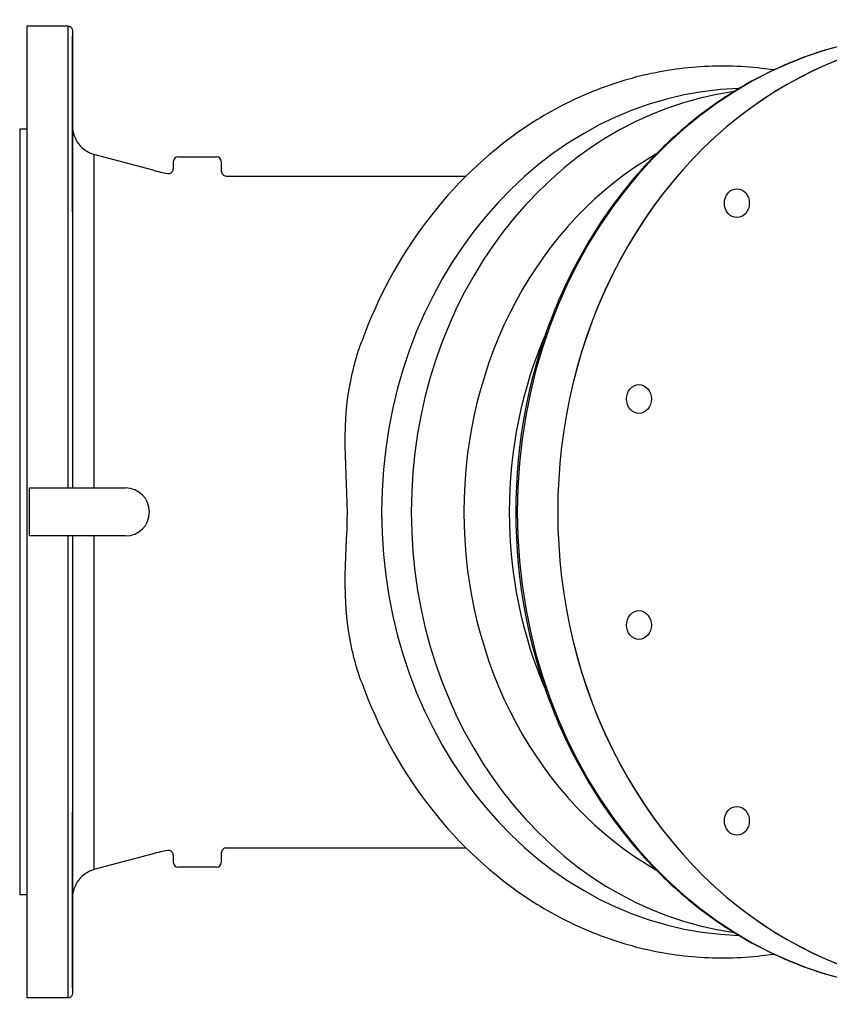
# Model space of a CAD drawing. Header units: millimetres. Extents: x 1993 to 7565, y 908 to 2792.
# Tile 21 of 24: x 1997 to 2334, y 2363 to 2773. Entities that reach past the tile are written whole.
import ezdxf

# ---------------------------------------------------------------- set-up
doc = ezdxf.new("R2010")
doc.units = ezdxf.units.MM
doc.layers.add('DETAIL', color=2, linetype='Continuous')

msp = doc.modelspace()

# ---------------------------------------------------------------- linework, layer by layer
at = {"layer": 'DETAIL'}
for p, q in [((2016.64, 2770.32), (1999.64, 2770.32)), ((1999.64, 2727.32), (1996.64, 2727.32)), ((2052.3, 2710.2), (2027.54, 2716.84)), ((2060.64, 2713.82), (2060.64, 2710.85)), ((2062.64, 2715.82), (2078.64, 2715.82)), ((2080.64, 2713.82), (2080.64, 2709.82)), ((2082.64, 2707.82), (2182.65, 2707.82)), ((2000.72, 2577.82), (2040.72, 2577.82)), ((2000.72, 2557.82), (2000.72, 2577.82)), ((2203.31, 2568.12), (2203.31, 2568.17)), ((2203.31, 2567.52), (2203.31, 2567.47)), ((2040.72, 2557.82), (2000.72, 2557.82)), ((2052.3, 2425.43), (2027.54, 2418.8)), ((2060.64, 2424.79), (2060.64, 2421.82)), ((2080.64, 2425.82), (2080.64, 2421.82)), ((2082.64, 2427.82), (2182.65, 2427.82)), ((2078.64, 2419.82), (2062.64, 2419.82)), ((1999.64, 2408.32), (1996.64, 2408.32)), ((2016.64, 2365.32), (1999.64, 2365.32))]:
    msp.add_line(p, q, dxfattribs=at)
at = {"layer": 'DETAIL', "flags": 128}
for points in [[(2016.64, 2770.32), (2016.9, 2770.31), (2017.16, 2770.26), (2017.4, 2770.18), (2017.63, 2770.07), (2017.85, 2769.93), (2018.05, 2769.76), (2018.22, 2769.57), (2018.37, 2769.36), (2018.48, 2769.13), (2018.57, 2768.88), (2018.62, 2768.63), (2018.64, 2768.5), (2018.64, 2768.38), (2018.64, 2768.36), (2018.64, 2768.35), (2018.64, 2768.35), (2018.64, 2768.35), (2018.64, 2768.34), (2018.64, 2768.32), (2018.64, 2768.28), (2018.64, 2768.21), (2018.64, 2768.13), (2018.64, 2768.02), (2018.64, 2767.9), (2018.64, 2767.75), (2018.64, 2767.58), (2018.64, 2767.39), (2018.64, 2767.18), (2018.64, 2766.95), (2018.64, 2766.69), (2018.64, 2766.42), (2018.64, 2766.12), (2018.64, 2765.81), (2018.64, 2765.47), (2018.64, 2765.11), (2018.64, 2764.74), (2018.64, 2764.34), (2018.64, 2763.92), (2018.64, 2763.48), (2018.64, 2763.02), (2018.64, 2762.53), (2018.64, 2762.03), (2018.64, 2761.51), (2018.64, 2760.96), (2018.64, 2760.4), (2018.64, 2759.81), (2018.64, 2759.21), (2018.64, 2758.58), (2018.64, 2757.94), (2018.64, 2757.27), (2018.64, 2756.59), (2018.64, 2755.88), (2018.64, 2755.16), (2018.64, 2754.41), (2018.64, 2753.65), (2018.64, 2752.87), (2018.64, 2752.07), (2018.64, 2751.24), (2018.64, 2750.4), (2018.64, 2749.54), (2018.64, 2748.66), (2018.64, 2747.76), (2018.64, 2746.84), (2018.64, 2745.9), (2018.64, 2744.95), (2018.64, 2743.97), (2018.64, 2742.98), (2018.64, 2741.96), (2018.64, 2740.93), (2018.64, 2739.88), (2018.64, 2738.81), (2018.64, 2737.73), (2018.64, 2736.63), (2018.64, 2735.51), (2018.64, 2734.37), (2018.64, 2733.21), (2018.64, 2732.04), (2018.64, 2730.85), (2018.64, 2729.65), (2018.64, 2728.42)], [(2018.64, 2768.34), (2018.64, 2768.32), (2018.64, 2768.27), (2018.64, 2768.2), (2018.64, 2768.09), (2018.64, 2767.96), (2018.64, 2767.79), (2018.64, 2767.6), (2018.64, 2767.39), (2018.64, 2767.14), (2018.64, 2766.87), (2018.64, 2766.57), (2018.64, 2766.24), (2018.64, 2765.88), (2018.64, 2765.49), (2018.64, 2765.08), (2018.64, 2764.63), (2018.64, 2764.16), (2018.64, 2763.67), (2018.64, 2763.14), (2018.64, 2762.59), (2018.64, 2762.01), (2018.64, 2761.41), (2018.64, 2760.77), (2018.64, 2760.11), (2018.64, 2759.42), (2018.64, 2758.71), (2018.64, 2757.97), (2018.64, 2757.2), (2018.64, 2756.41), (2018.64, 2755.59), (2018.64, 2754.74), (2018.64, 2753.86), (2018.64, 2752.96), (2018.64, 2752.03), (2018.64, 2751.08), (2018.64, 2750.1), (2018.64, 2749.1), (2018.64, 2748.07), (2018.64, 2747.01), (2018.64, 2745.93), (2018.64, 2744.83), (2018.64, 2743.7), (2018.64, 2742.55), (2018.64, 2741.37), (2018.64, 2740.17), (2018.64, 2738.94), (2018.64, 2737.69), (2018.64, 2736.41), (2018.64, 2735.11), (2018.64, 2733.79), (2018.64, 2732.44), (2018.64, 2731.07), (2018.64, 2729.68), (2018.64, 2728.26), (2018.64, 2726.82), (2018.64, 2725.36), (2018.64, 2723.88), (2018.64, 2722.38), (2018.64, 2720.85), (2018.64, 2719.31), (2018.64, 2717.74), (2018.64, 2716.15), (2018.64, 2714.54), (2018.64, 2712.91), (2018.64, 2711.26), (2018.64, 2709.58), (2018.64, 2707.89), (2018.64, 2706.18), (2018.64, 2704.45), (2018.64, 2702.69), (2018.64, 2700.92), (2018.64, 2699.14), (2018.64, 2697.33), (2018.64, 2695.5), (2018.64, 2693.66), (2018.64, 2691.8), (2018.64, 2689.93), (2018.64, 2688.04), (2018.64, 2686.13), (2018.64, 2684.2), (2018.64, 2682.25), (2018.64, 2680.29), (2018.64, 2678.31), (2018.64, 2676.32), (2018.64, 2674.31), (2018.64, 2672.29), (2018.64, 2670.25), (2018.64, 2668.2), (2018.64, 2666.13), (2018.64, 2664.05), (2018.64, 2661.96), (2018.64, 2659.85), (2018.64, 2657.73), (2018.64, 2655.6), (2018.64, 2653.46), (2018.64, 2651.31), (2018.64, 2649.14), (2018.64, 2646.96), (2018.64, 2644.77), (2018.64, 2642.57), (2018.64, 2640.35), (2018.64, 2638.13), (2018.64, 2635.9), (2018.64, 2633.65), (2018.64, 2631.4), (2018.64, 2629.14), (2018.64, 2626.87), (2018.64, 2624.59), (2018.64, 2622.31), (2018.64, 2620.02), (2018.64, 2617.72), (2018.64, 2615.42), (2018.64, 2613.11), (2018.64, 2610.79), (2018.64, 2608.46), (2018.64, 2606.13), (2018.64, 2603.79), (2018.64, 2601.45), (2018.64, 2599.1), (2018.64, 2596.75), (2018.64, 2594.39), (2018.64, 2592.03), (2018.64, 2589.66), (2018.64, 2587.3), (2018.64, 2584.93), (2018.64, 2582.56), (2018.64, 2580.19), (2018.64, 2577.82)], [(2335.59, 2761.22), (2333.83, 2760.72), (2332.08, 2760.2), (2330.33, 2759.66), (2328.59, 2759.1), (2326.85, 2758.51), (2325.12, 2757.91), (2323.39, 2757.28), (2321.67, 2756.63), (2319.96, 2755.96), (2318.25, 2755.28), (2316.55, 2754.57), (2314.86, 2753.84), (2313.17, 2753.09), (2311.49, 2752.32), (2309.81, 2751.53), (2308.15, 2750.72), (2306.49, 2749.89), (2304.84, 2749.04), (2303.2, 2748.17), (2301.56, 2747.28), (2299.93, 2746.38), (2298.32, 2745.45), (2296.71, 2744.5), (2295.11, 2743.54), (2293.52, 2742.55), (2291.93, 2741.55), (2290.36, 2740.52), (2288.8, 2739.48), (2287.24, 2738.42), (2285.7, 2737.34), (2284.17, 2736.25), (2282.64, 2735.13), (2281.13, 2734), (2279.63, 2732.85), (2278.13, 2731.68), (2276.65, 2730.49), (2275.18, 2729.28), (2273.72, 2728.06), (2272.28, 2726.82), (2270.84, 2725.57), (2269.42, 2724.29), (2268, 2723), (2266.6, 2721.69), (2265.21, 2720.37), (2263.84, 2719.03), (2262.47, 2717.67), (2261.12, 2716.3), (2259.78, 2714.91), (2258.45, 2713.51), (2257.14, 2712.09), (2255.84, 2710.65), (2254.55, 2709.2), (2253.28, 2707.73), (2252.02, 2706.25), (2250.77, 2704.75), (2249.54, 2703.24), (2248.32, 2701.72), (2247.11, 2700.17), (2245.92, 2698.62), (2244.74, 2697.05), (2243.58, 2695.47), (2242.43, 2693.87), (2241.3, 2692.26), (2240.18, 2690.64), (2239.08, 2689), (2237.99, 2687.35), (2236.91, 2685.69), (2235.85, 2684.01), (2234.81, 2682.33), (2233.78, 2680.63), (2232.77, 2678.91), (2231.77, 2677.19), (2230.79, 2675.45), (2229.83, 2673.71), (2228.88, 2671.95), (2227.94, 2670.18), (2227.02, 2668.4), (2226.12, 2666.61), (2225.24, 2664.81), (2224.37, 2662.99), (2223.52, 2661.17), (2222.68, 2659.34), (2221.86, 2657.5), (2221.06, 2655.64), (2220.28, 2653.78), (2219.51, 2651.91), (2218.76, 2650.03), (2218.02, 2648.14), (2217.3, 2646.25), (2216.61, 2644.34), (2215.92, 2642.43), (2215.26, 2640.5), (2214.61, 2638.58), (2213.98, 2636.64), (2213.37, 2634.69), (2212.77, 2632.74), (2212.19, 2630.78), (2211.63, 2628.82), (2211.09, 2626.85), (2210.57, 2624.87), (2210.06, 2622.89), (2209.57, 2620.9), (2209.1, 2618.9), (2208.65, 2616.9), (2208.21, 2614.89), (2207.8, 2612.88), (2207.4, 2610.86)], [(2310.83, 2752.01), (2309.14, 2752.26), (2307.44, 2752.49), (2305.75, 2752.69), (2304.05, 2752.88), (2302.36, 2753.04), (2300.66, 2753.19), (2298.96, 2753.31), (2297.26, 2753.42), (2295.55, 2753.5), (2293.85, 2753.56), (2292.15, 2753.61), (2290.44, 2753.63), (2288.74, 2753.63), (2287.03, 2753.61), (2285.33, 2753.57), (2283.63, 2753.51), (2281.93, 2753.43), (2280.22, 2753.33), (2278.52, 2753.21), (2276.82, 2753.07), (2275.13, 2752.91), (2273.43, 2752.72), (2271.74, 2752.52), (2270.04, 2752.3), (2268.35, 2752.05), (2266.67, 2751.79), (2264.98, 2751.51), (2263.3, 2751.2), (2261.62, 2750.88), (2259.94, 2750.54), (2258.27, 2750.17), (2256.6, 2749.79), (2254.94, 2749.38), (2253.28, 2748.96), (2251.62, 2748.52), (2249.97, 2748.05), (2248.32, 2747.57), (2246.67, 2747.07), (2245.04, 2746.55), (2243.4, 2746), (2241.77, 2745.44), (2240.15, 2744.86), (2238.53, 2744.26), (2236.92, 2743.64), (2235.32, 2743), (2233.72, 2742.35), (2232.12, 2741.67), (2230.54, 2740.97), (2228.96, 2740.26), (2227.39, 2739.52), (2225.82, 2738.77), (2224.26, 2738), (2222.71, 2737.21), (2221.17, 2736.4), (2219.63, 2735.58), (2218.11, 2734.73), (2216.59, 2733.87), (2215.07, 2732.99), (2213.57, 2732.09), (2212.08, 2731.18), (2210.59, 2730.24), (2209.11, 2729.29), (2207.65, 2728.32), (2206.19, 2727.34)], [(2018.64, 2728.43), (2018.66, 2727.94), (2018.7, 2727.46), (2018.84, 2726.49), (2019.05, 2725.54), (2019.34, 2724.6), (2019.7, 2723.69), (2020.13, 2722.82), (2020.63, 2721.98), (2021.19, 2721.18), (2021.82, 2720.43), (2022.5, 2719.73), (2023.24, 2719.09), (2024.02, 2718.5), (2024.85, 2717.98), (2025.72, 2717.53), (2026.61, 2717.15), (2027.54, 2716.84)], [(2206.19, 2727.34), (2203.37, 2725.36), (2200.58, 2723.33), (2197.84, 2721.23), (2195.13, 2719.07), (2192.47, 2716.86), (2189.85, 2714.58), (2187.27, 2712.25), (2184.74, 2709.87), (2182.25, 2707.43), (2179.81, 2704.93), (2177.42, 2702.39), (2175.07, 2699.79), (2172.77, 2697.15), (2170.52, 2694.45), (2168.32, 2691.71), (2166.17, 2688.91), (2164.07, 2686.08), (2162.03, 2683.2), (2160.03, 2680.28), (2158.09, 2677.31), (2156.2, 2674.31), (2154.37, 2671.26), (2152.59, 2668.18), (2150.87, 2665.06), (2149.2, 2661.9), (2147.59, 2658.71), (2146.04, 2655.48), (2144.54, 2652.23), (2143.1, 2648.94), (2141.72, 2645.62), (2140.4, 2642.28), (2139.14, 2638.91)], [(2058.3, 2708.88), (2058.52, 2708.85), (2058.73, 2708.85), (2058.95, 2708.87), (2059.16, 2708.91), (2059.37, 2708.98), (2059.57, 2709.07), (2059.76, 2709.18), (2059.93, 2709.31), (2060.09, 2709.46), (2060.23, 2709.63), (2060.36, 2709.81), (2060.46, 2710), (2060.54, 2710.2), (2060.6, 2710.41), (2060.63, 2710.63), (2060.64, 2710.85)], [(2080.64, 2709.82), (2080.68, 2709.43), (2080.8, 2709.05), (2080.98, 2708.71), (2081.23, 2708.41), (2081.53, 2708.16), (2081.88, 2707.97), (2082.25, 2707.86), (2082.64, 2707.82)], [(2134.41, 2621.79), (2134.56, 2622.54), (2134.72, 2623.28), (2134.88, 2624.02), (2135.04, 2624.75), (2135.21, 2625.49), (2135.38, 2626.22), (2135.55, 2626.94), (2135.73, 2627.67), (2135.91, 2628.39), (2136.1, 2629.11), (2136.29, 2629.83), (2136.48, 2630.54), (2136.68, 2631.26), (2136.88, 2631.97), (2137.09, 2632.67), (2137.3, 2633.38), (2137.51, 2634.08), (2137.73, 2634.78), (2137.95, 2635.47), (2138.18, 2636.16), (2138.41, 2636.85), (2138.65, 2637.54), (2138.89, 2638.22), (2139.14, 2638.91)], [(2134.41, 2513.84), (2133.74, 2517.57), (2133.19, 2521.49), (2132.77, 2525.55), (2132.49, 2529.59), (2132.34, 2533.59), (2132.28, 2537.55), (2132.31, 2541.47), (2132.41, 2545.33), (2132.54, 2549.14), (2132.71, 2552.89), (2132.87, 2556.59), (2133.02, 2560.31), (2133.13, 2564.06), (2133.16, 2567.86), (2133.12, 2571.72), (2133.01, 2575.62), (2132.85, 2579.53), (2132.67, 2583.45), (2132.51, 2587.38), (2132.37, 2591.33), (2132.29, 2595.29), (2132.29, 2599.23), (2132.37, 2603.13), (2132.55, 2607.01), (2132.84, 2610.87), (2133.25, 2614.66), (2133.77, 2618.31), (2134.41, 2621.79)], [(2018.64, 2557.82), (2018.64, 2555.45), (2018.64, 2553.08), (2018.64, 2550.71), (2018.64, 2548.34), (2018.64, 2545.97), (2018.64, 2543.61), (2018.64, 2541.25), (2018.64, 2538.89), (2018.64, 2536.54), (2018.64, 2534.19), (2018.64, 2531.85), (2018.64, 2529.51), (2018.64, 2527.18), (2018.64, 2524.85), (2018.64, 2522.53), (2018.64, 2520.22), (2018.64, 2517.92), (2018.64, 2515.62), (2018.64, 2513.33), (2018.64, 2511.04), (2018.64, 2508.77), (2018.64, 2506.5), (2018.64, 2504.24), (2018.64, 2501.99), (2018.64, 2499.74), (2018.64, 2497.51), (2018.64, 2495.28), (2018.64, 2493.07), (2018.64, 2490.87), (2018.64, 2488.68), (2018.64, 2486.5), (2018.64, 2484.33), (2018.64, 2482.18), (2018.64, 2480.03), (2018.64, 2477.91), (2018.64, 2475.79), (2018.64, 2473.68), (2018.64, 2471.59), (2018.64, 2469.51), (2018.64, 2467.44), (2018.64, 2465.39), (2018.64, 2463.35), (2018.64, 2461.33), (2018.64, 2459.32), (2018.64, 2457.32), (2018.64, 2455.35), (2018.64, 2453.38), (2018.64, 2451.44), (2018.64, 2449.51), (2018.64, 2447.6), (2018.64, 2445.71), (2018.64, 2443.83), (2018.64, 2441.98), (2018.64, 2440.13), (2018.64, 2438.31), (2018.64, 2436.5), (2018.64, 2434.71), (2018.64, 2432.94), (2018.64, 2431.19), (2018.64, 2429.46), (2018.64, 2427.75), (2018.64, 2426.05), (2018.64, 2424.38), (2018.64, 2422.73), (2018.64, 2421.1), (2018.64, 2419.49), (2018.64, 2417.9), (2018.64, 2416.33), (2018.64, 2414.79), (2018.64, 2413.26), (2018.64, 2411.76), (2018.64, 2410.28), (2018.64, 2408.81), (2018.64, 2407.38), (2018.64, 2405.96), (2018.64, 2404.57), (2018.64, 2403.2), (2018.64, 2401.85), (2018.64, 2400.52), (2018.64, 2399.22), (2018.64, 2397.95), (2018.64, 2396.7), (2018.64, 2395.47), (2018.64, 2394.27), (2018.64, 2393.09), (2018.64, 2391.94), (2018.64, 2390.81), (2018.64, 2389.7), (2018.64, 2388.62), (2018.64, 2387.57), (2018.64, 2386.54), (2018.64, 2385.54), (2018.64, 2384.56), (2018.64, 2383.6), (2018.64, 2382.68), (2018.64, 2381.77), (2018.64, 2380.9), (2018.64, 2380.05), (2018.64, 2379.23), (2018.64, 2378.43), (2018.64, 2377.67), (2018.64, 2376.93), (2018.64, 2376.21), (2018.64, 2375.53), (2018.64, 2374.87), (2018.64, 2374.23), (2018.64, 2373.63), (2018.64, 2373.05), (2018.64, 2372.49), (2018.64, 2371.97), (2018.64, 2371.47), (2018.64, 2371), (2018.64, 2370.56), (2018.64, 2370.15), (2018.64, 2369.76), (2018.64, 2369.4), (2018.64, 2369.07), (2018.64, 2368.77), (2018.64, 2368.5), (2018.64, 2368.25), (2018.64, 2368.03), (2018.64, 2367.84), (2018.64, 2367.68), (2018.64, 2367.55), (2018.64, 2367.44), (2018.64, 2367.37), (2018.64, 2367.32), (2018.64, 2367.3)], [(2207.4, 2524.77), (2207.8, 2522.76), (2208.21, 2520.75), (2208.65, 2518.74), (2209.1, 2516.74), (2209.57, 2514.74), (2210.06, 2512.75), (2210.57, 2510.77), (2211.09, 2508.79), (2211.63, 2506.82), (2212.19, 2504.85), (2212.77, 2502.9), (2213.37, 2500.94), (2213.98, 2499), (2214.61, 2497.06), (2215.26, 2495.13), (2215.92, 2493.21), (2216.61, 2491.3), (2217.3, 2489.39), (2218.02, 2487.5), (2218.76, 2485.61), (2219.51, 2483.73), (2220.28, 2481.86), (2221.06, 2479.99), (2221.86, 2478.14), (2222.68, 2476.3), (2223.52, 2474.47), (2224.37, 2472.64), (2225.24, 2470.83), (2226.12, 2469.03), (2227.02, 2467.24), (2227.94, 2465.46), (2228.88, 2463.69), (2229.83, 2461.93), (2230.79, 2460.18), (2231.77, 2458.45), (2232.77, 2456.72), (2233.78, 2455.01), (2234.81, 2453.31), (2235.85, 2451.62), (2236.91, 2449.95), (2237.99, 2448.29), (2239.08, 2446.64), (2240.18, 2445), (2241.3, 2443.38), (2242.43, 2441.77), (2243.58, 2440.17), (2244.74, 2438.59), (2245.92, 2437.02), (2247.11, 2435.46), (2248.32, 2433.92), (2249.54, 2432.4), (2250.77, 2430.89), (2252.02, 2429.39), (2253.28, 2427.91), (2254.55, 2426.44), (2255.84, 2424.99), (2257.14, 2423.55), (2258.45, 2422.13), (2259.78, 2420.73), (2261.12, 2419.34), (2262.47, 2417.97), (2263.84, 2416.61), (2265.21, 2415.27), (2266.6, 2413.94), (2268, 2412.64), (2269.42, 2411.35), (2270.84, 2410.07), (2272.28, 2408.82), (2273.72, 2407.58), (2275.18, 2406.35), (2276.65, 2405.15), (2278.13, 2403.96), (2279.63, 2402.79), (2281.13, 2401.64), (2282.64, 2400.51), (2284.17, 2399.39), (2285.7, 2398.29), (2287.24, 2397.21), (2288.8, 2396.15), (2290.36, 2395.11), (2291.93, 2394.09), (2293.52, 2393.09), (2295.11, 2392.1), (2296.71, 2391.14), (2298.32, 2390.19), (2299.93, 2389.26), (2301.56, 2388.35), (2303.2, 2387.47), (2304.84, 2386.6), (2306.49, 2385.75), (2308.15, 2384.92), (2309.81, 2384.11), (2311.49, 2383.32), (2313.17, 2382.55), (2314.86, 2381.8), (2316.55, 2381.07), (2318.25, 2380.36), (2319.96, 2379.67), (2321.67, 2379.01), (2323.39, 2378.36), (2325.12, 2377.73), (2326.85, 2377.13), (2328.59, 2376.54), (2330.33, 2375.98), (2332.08, 2375.44), (2333.83, 2374.91), (2335.59, 2374.41)], [(2139.13, 2496.73), (2138.89, 2497.41), (2138.65, 2498.08), (2138.42, 2498.76), (2138.19, 2499.45), (2137.96, 2500.14), (2137.74, 2500.83), (2137.52, 2501.52), (2137.31, 2502.22), (2137.1, 2502.92), (2136.89, 2503.62), (2136.69, 2504.33), (2136.5, 2505.04), (2136.3, 2505.76), (2136.11, 2506.48), (2135.92, 2507.2), (2135.74, 2507.92), (2135.56, 2508.65), (2135.39, 2509.38), (2135.22, 2510.12), (2135.05, 2510.86), (2134.88, 2511.6), (2134.72, 2512.34), (2134.56, 2513.09), (2134.41, 2513.84)], [(2139.14, 2496.73), (2140.4, 2493.36), (2141.72, 2490.01), (2143.1, 2486.7), (2144.54, 2483.41), (2146.04, 2480.15), (2147.59, 2476.93), (2149.2, 2473.74), (2150.87, 2470.58), (2152.59, 2467.46), (2154.37, 2464.38), (2156.2, 2461.33), (2158.09, 2458.33), (2160.03, 2455.36), (2162.03, 2452.44), (2164.07, 2449.56), (2166.17, 2446.72), (2168.32, 2443.93), (2170.52, 2441.19), (2172.77, 2438.49), (2175.07, 2435.85), (2177.42, 2433.25), (2179.81, 2430.7), (2182.25, 2428.21), (2184.74, 2425.77), (2187.27, 2423.38), (2189.85, 2421.05), (2192.47, 2418.78), (2195.13, 2416.56), (2197.84, 2414.41), (2200.58, 2412.31), (2203.37, 2410.27), (2206.19, 2408.3)], [(2060.64, 2424.79), (2060.63, 2425.01), (2060.6, 2425.23), (2060.54, 2425.44), (2060.46, 2425.64), (2060.35, 2425.83), (2060.23, 2426.01), (2060.09, 2426.18), (2059.93, 2426.32), (2059.76, 2426.46), (2059.57, 2426.57), (2059.37, 2426.66), (2059.16, 2426.72), (2058.95, 2426.77), (2058.73, 2426.79), (2058.51, 2426.79), (2058.3, 2426.76)], [(2082.64, 2427.82), (2082.25, 2427.78), (2081.88, 2427.67), (2081.53, 2427.48), (2081.23, 2427.23), (2080.98, 2426.93), (2080.8, 2426.58), (2080.68, 2426.21), (2080.64, 2425.82)], [(2027.54, 2418.8), (2026.61, 2418.49), (2025.71, 2418.11), (2024.85, 2417.65), (2024.02, 2417.14), (2023.24, 2416.55), (2022.5, 2415.91), (2021.82, 2415.21), (2021.19, 2414.46), (2020.63, 2413.66), (2020.13, 2412.82), (2019.7, 2411.94), (2019.34, 2411.04), (2019.19, 2410.57), (2019.05, 2410.1), (2018.84, 2409.15), (2018.76, 2408.67), (2018.7, 2408.18), (2018.66, 2407.69), (2018.64, 2407.21)], [(2018.64, 2407.22), (2018.64, 2405.99), (2018.64, 2404.78), (2018.64, 2403.59), (2018.64, 2402.42), (2018.64, 2401.26), (2018.64, 2400.12), (2018.64, 2399), (2018.64, 2397.9), (2018.64, 2396.81), (2018.64, 2395.75), (2018.64, 2394.7), (2018.64, 2393.67), (2018.64, 2392.66), (2018.64, 2391.67), (2018.64, 2390.69), (2018.64, 2389.74), (2018.64, 2388.8), (2018.64, 2387.88), (2018.64, 2386.98), (2018.64, 2386.1), (2018.64, 2385.24), (2018.64, 2384.4), (2018.64, 2383.57), (2018.64, 2382.77), (2018.64, 2381.98), (2018.64, 2381.22), (2018.64, 2380.47), (2018.64, 2379.75), (2018.64, 2379.05), (2018.64, 2378.36), (2018.64, 2377.7), (2018.64, 2377.05), (2018.64, 2376.43), (2018.64, 2375.83), (2018.64, 2375.24), (2018.64, 2374.68), (2018.64, 2374.13), (2018.64, 2373.61), (2018.64, 2373.11), (2018.64, 2372.63), (2018.64, 2372.16), (2018.64, 2371.72), (2018.64, 2371.3), (2018.64, 2370.9), (2018.64, 2370.52), (2018.64, 2370.17), (2018.64, 2369.83), (2018.64, 2369.51), (2018.64, 2369.22), (2018.64, 2368.94), (2018.64, 2368.69), (2018.64, 2368.46), (2018.64, 2368.25), (2018.64, 2368.06), (2018.64, 2367.89), (2018.64, 2367.74), (2018.64, 2367.61), (2018.64, 2367.51), (2018.64, 2367.42), (2018.64, 2367.36), (2018.64, 2367.32), (2018.64, 2367.3), (2018.64, 2367.29), (2018.64, 2367.29), (2018.64, 2367.29), (2018.64, 2367.28), (2018.64, 2367.26), (2018.64, 2367.13), (2018.62, 2367.01), (2018.57, 2366.75), (2018.48, 2366.51), (2018.37, 2366.28), (2018.22, 2366.07), (2018.05, 2365.88), (2017.85, 2365.71), (2017.63, 2365.57), (2017.4, 2365.46), (2017.15, 2365.38), (2016.9, 2365.33), (2016.64, 2365.32)], [(2206.19, 2408.3), (2207.65, 2407.31), (2209.11, 2406.35), (2210.59, 2405.4), (2212.08, 2404.46), (2213.57, 2403.55), (2215.07, 2402.65), (2216.59, 2401.77), (2218.11, 2400.91), (2219.63, 2400.06), (2221.17, 2399.24), (2222.71, 2398.43), (2224.27, 2397.64), (2225.82, 2396.87), (2227.39, 2396.12), (2228.96, 2395.38), (2230.54, 2394.67), (2232.13, 2393.97), (2233.72, 2393.3), (2235.32, 2392.64), (2236.92, 2392), (2238.54, 2391.38), (2240.15, 2390.78), (2241.77, 2390.2), (2243.4, 2389.63), (2245.04, 2389.09), (2246.67, 2388.57), (2248.32, 2388.06), (2249.97, 2387.58), (2251.62, 2387.12), (2253.27, 2386.67), (2254.94, 2386.25), (2256.6, 2385.85), (2258.27, 2385.46), (2259.94, 2385.1), (2261.62, 2384.75), (2263.3, 2384.43), (2264.98, 2384.13), (2266.67, 2383.85), (2268.35, 2383.58), (2270.04, 2383.34), (2271.74, 2383.12), (2273.43, 2382.92), (2275.13, 2382.73), (2276.82, 2382.57), (2278.52, 2382.43), (2280.22, 2382.31), (2281.93, 2382.21), (2283.63, 2382.13), (2285.33, 2382.07), (2287.04, 2382.03), (2288.74, 2382.01), (2290.44, 2382.01), (2292.15, 2382.04), (2293.85, 2382.08), (2295.55, 2382.14), (2297.26, 2382.22), (2298.96, 2382.33), (2300.66, 2382.45), (2302.36, 2382.6), (2304.05, 2382.76), (2305.75, 2382.95), (2307.44, 2383.15), (2309.14, 2383.38), (2310.83, 2383.63)]]:
    msp.add_lwpolyline(points, dxfattribs=at)
at = {"layer": 'DETAIL'}
for centre, radius, start, end in [((2062.64, 2713.82), 2, 90, 180), ((2078.64, 2713.82), 2, 0, 90), ((2070.41, 2777.82), 70, 255.0004, 260.0344), ((2040.72, 2567.82), 10, 270, 90), ((2070.41, 2357.82), 70, 99.9656, 104.9996), ((2062.64, 2421.82), 2, 180, 270), ((2078.64, 2421.82), 2, 270, 0)]:
    msp.add_arc(centre, radius, start, end, dxfattribs=at)
for centre, major_axis, ratio, start_param, end_param in [((1999.64, 2567.82), (0, -202.5), 0.000003, 3.141577, 6.283169), ((2016.64, 2567.82), (0, 202.5), 0.000003, 6.283171, 7.804579), ((2393.15, 2567.82), (0, 199), 0.866025, 6.19036, 9.517603), ((2393.15, 2567.82), (0, -199), 0.866025, 3.050695, 6.374083), ((2018.64, 2567.82), (0, 200.5), 0.000003, 5.385529, 6.139103), ((2376.31, 2567.82), (0, 199), 0.866025, 0.000009, 3.141584), ((2300.3, 2567.82), (0, 176.5), 0.866025, 0.026164, 3.115428), ((2312.66, 2567.82), (0, 176.5), 0.866025, 0.120365, 3.021228), ((2018.64, 2567.82), (0, 160.61), 0.000003, 6.283045, 7.791679), ((1996.64, 2567.82), (0, -159.5), 0.000003, 3.141593, 6.283185), ((2027.54, 2567.82), (0, 149.02), 0.000003, 6.283165, 7.786825), ((2325.88, 2567.82), (0, -166.5), 0.866025, 3.602576, 5.822201), ((2344.82, 2567.82), (0, -166.5), 0.866025, 4.247113, 5.177665), ((2375.07, 2567.82), (0, -198.33), 0.866025, 4.493607, 4.931171), ((2349.82, 2567.82), (0, -169.18), 0.866025, 4.710609, 4.714169), ((2016.64, 2567.82), (0, -202.5), 0.000003, 4.761787, 6.283175), ((2018.64, 2567.82), (0, -160.61), 0.000003, 4.774683, 6.283298), ((2027.54, 2567.82), (0, -149.02), 0.000003, 4.779547, 6.283189), ((2018.64, 2567.82), (0, -200.5), 0.000003, 0.144088, 0.89766)]:
    msp.add_ellipse(centre, major_axis=major_axis, ratio=ratio, start_param=start_param, end_param=end_param, dxfattribs=at)
for centre in [(2295.44, 2696.51), (2254.65, 2614.92), (2254.65, 2520.71), (2295.44, 2439.13)]:
    msp.add_ellipse(centre, major_axis=(0, -6), ratio=0.866025, dxfattribs=at)

doc.saveas('drawing.dxf')
